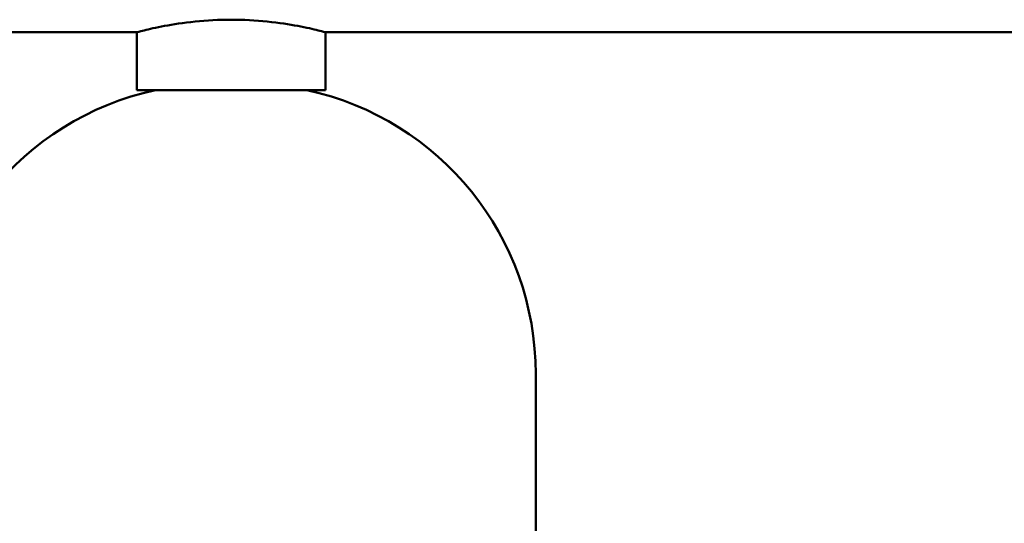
# Model space of a CAD drawing. Header units: millimetres. Extents: x 61 to 1929, y 482 to 2664.
# Tile 106 of 219: x 773 to 841, y 583 to 618. Entities that reach past the tile are written whole.
import ezdxf

# ---------------------------------------------------------------- set-up
doc = ezdxf.new("R2010")
doc.units = ezdxf.units.MM
doc.header["$LTSCALE"] = 10
doc.layers.add('Widoczne (ISO)', color=7, linetype='Continuous', lineweight=50)

msp = doc.modelspace()

# ---------------------------------------------------------------- linework, layer by layer
at = {"layer": 'Widoczne (ISO)'}
for p, q in [((781.474, 616.805), (565.874, 616.805)), ((781.474, 616.805), (781.474, 612.807)), ((1010.074, 616.805), (794.474, 616.805)), ((794.474, 616.805), (794.474, 612.807)), ((781.474, 612.807), (794.474, 612.807)), ((808.974, 593.257), (808.974, 579.094))]:
    msp.add_line(p, q, dxfattribs=at)
for centre, start, end in [((786.974, 593.257), 102.17718, 180), ((788.974, 593.257), 0, 77.82282)]:
    msp.add_arc(centre, 20, start, end, dxfattribs=at)
for points, knots in [([(787.974, 617.665), (787.154, 617.665), (786.282, 617.619), (784.681, 617.454), (783.953, 617.339), (782.803, 617.124), (782.303, 617.01), (781.639, 616.85), (781.474, 616.805), (781.474, 616.805)], [1.9685548, 1.9685548, 1.9685548, 1.9685548, 2.2146444, 2.2146444, 2.460734, 2.460734, 2.7067831, 2.7067831, 2.9528322, 2.9528322, 2.9528322, 2.9528322]), ([(794.474, 616.805), (794.474, 616.805), (794.31, 616.85), (793.645, 617.01), (793.145, 617.124), (791.995, 617.339), (791.267, 617.454), (789.667, 617.619), (788.795, 617.665), (787.974, 617.665)], [0.9842774, 0.9842774, 0.9842774, 0.9842774, 1.2303265, 1.2303265, 1.4763756, 1.4763756, 1.7224652, 1.7224652, 1.9685548, 1.9685548, 1.9685548, 1.9685548])]:
    msp.add_open_spline(points, degree=3, knots=knots, dxfattribs=at)

doc.saveas('drawing.dxf')
